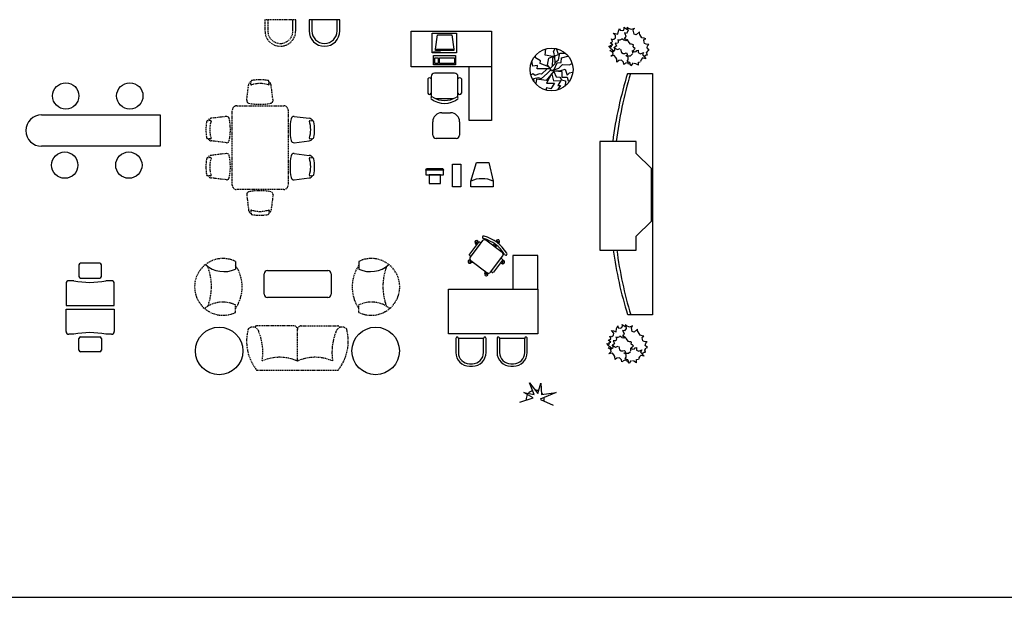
# Model space of a CAD drawing. Header units: inches. Extents: x 100794 to 106273, y 288 to 2276.
# Tile 50 of 149: x 102129 to 102544, y 1282 to 1525. Entities that reach past the tile are written whole.
import ezdxf

# ---------------------------------------------------------------- set-up
doc = ezdxf.new("R2010")
doc.units = ezdxf.units.IN
doc.header["$MEASUREMENT"] = 0
doc.linetypes.add('DASHED', pattern=[0.75, 0.5, -0.25])
doc.layers.get('0').update_dxf_attribs({"linetype": 'CONTINUOUS'})
doc.layers.add('1', color=7, linetype='CONTINUOUS')
doc.layers.add('4', color=5, linetype='DASHED')
doc.styles.get("Standard").update_dxf_attribs({"font": 'ISOCP'})

msp = doc.modelspace()

# ---------------------------------------------------------------- linework, layer by layer
at = {"color": 4}
for p, q in [((102303.03577, 1510.75557), (102303.03577, 1519.02634)), ((102303.03577, 1519.02634), (102313.2526, 1519.02634)), ((102313.2526, 1519.02634), (102313.2526, 1510.75557)), ((102313.2526, 1510.75557), (102303.03577, 1510.75557)), ((102303.62871, 1509.70652), (102312.87251, 1509.70652)), ((102303.62871, 1505.8144), (102303.62871, 1509.70652)), ((102312.87251, 1509.70652), (102312.87251, 1505.8144)), ((102312.87251, 1505.8144), (102303.62871, 1505.8144)), ((102304.11523, 1508.73349), (102305.57478, 1508.73349)), ((102304.11523, 1506.30091), (102304.11523, 1508.73349)), ((102305.57478, 1506.30091), (102304.11523, 1506.30091)), ((102305.57478, 1508.73349), (102305.57478, 1506.30091)), ((102306.06129, 1508.73349), (102312.386, 1508.73349)), ((102306.06129, 1506.30091), (102306.06129, 1508.73349)), ((102312.386, 1506.30091), (102306.06129, 1506.30091)), ((102312.386, 1508.73349), (102312.386, 1506.30091))]:
    msp.add_line(p, q, dxfattribs=at)
msp.add_line((101017.46248, 1281.62044), (106272.66502, 1281.62044))
at = {"layer": '1', "color": 4}
for p, q in [((102244.38731, 1520.04283), (102244.38731, 1524.74725)), ((102245.56378, 1520.04283), (102245.56378, 1524.74725)), ((102264.15202, 1524.74725), (102251.21084, 1524.74725)), ((102251.21084, 1524.74725), (102251.21084, 1520.04283)), ((102252.38731, 1524.74725), (102252.38731, 1520.04283)), ((102262.97554, 1520.04283), (102262.97554, 1524.74725)), ((102264.15202, 1520.04283), (102264.15202, 1524.74725)), ((102383.90696, 1521.03382), (102383.83257, 1521.64064)), ((102383.83257, 1521.64064), (102384.17586, 1521.35162)), ((102294.13297, 1504.87322), (102294.13297, 1519.93204)), ((102294.13297, 1519.93204), (102328.01532, 1519.93204)), ((102304.37948, 1512.40263), (102305.28315, 1518.39372)), ((102305.28315, 1518.39372), (102311.26661, 1518.39372)), ((102311.26661, 1518.39372), (102312.14419, 1512.40263)), ((102328.01532, 1519.93204), (102328.01532, 1482.28498)), ((102380.258, 1518.04018), (102379.2626, 1519.07281)), ((102379.2626, 1519.07281), (102380.13365, 1518.90301)), ((102380.13365, 1518.90301), (102381.23114, 1518.59181)), ((102380.18145, 1517.07883), (102380.258, 1518.04018)), ((102381.23114, 1518.59181), (102381.45918, 1519.90736)), ((102381.45918, 1519.90736), (102381.95539, 1521.09318)), ((102381.95539, 1521.09318), (102382.18037, 1520.27992)), ((102382.18037, 1520.27992), (102383.10976, 1520.14835)), ((102383.10976, 1520.14835), (102383.69641, 1520.30547)), ((102383.69641, 1520.30547), (102383.90696, 1521.03382)), ((102384.82692, 1518.91296), (102383.9711, 1519.17398)), ((102383.9711, 1519.17398), (102384.13339, 1518.89103)), ((102384.13339, 1518.89103), (102384.60034, 1517.87303)), ((102384.17586, 1521.35162), (102385.01265, 1520.79217)), ((102384.60034, 1517.87303), (102384.47797, 1517.40264)), ((102385.44018, 1519.89503), (102384.82692, 1518.91296)), ((102385.01265, 1520.79217), (102385.24728, 1520.72031)), ((102385.64502, 1521.04033), (102385.01401, 1521.52417)), ((102385.01401, 1521.52417), (102385.15725, 1521.34492)), ((102385.15725, 1521.34492), (102385.50047, 1520.12878)), ((102385.50047, 1520.12878), (102385.44018, 1519.89503)), ((102386.96867, 1520.57699), (102385.64502, 1521.04033)), ((102388.17079, 1521.00774), (102386.96867, 1520.57699)), ((102387.72161, 1520.28841), (102387.96726, 1520.95323)), ((102388.08614, 1518.69776), (102387.72161, 1520.28841)), ((102387.96726, 1520.95323), (102388.17079, 1521.00774)), ((102388.94107, 1518.43531), (102388.08614, 1518.69776)), ((102390.2678, 1519.60845), (102388.94107, 1518.43531)), ((102390.32767, 1519.02426), (102390.2678, 1519.60845)), ((102390.53166, 1518.53367), (102390.32767, 1519.02426)), ((102391.38484, 1517.1827), (102390.53166, 1518.53367)), ((102378.22383, 1512.67131), (102377.42988, 1513.69055)), ((102377.42988, 1513.69055), (102378.48677, 1513.3132)), ((102379.11574, 1514.14242), (102377.92599, 1514.99644)), ((102378.05854, 1514.96432), (102378.53618, 1515.11485)), ((102378.23149, 1513.97251), (102379.11574, 1514.14242)), ((102378.48677, 1513.3132), (102378.23149, 1513.97251)), ((102378.53618, 1515.11485), (102378.98919, 1515.61713)), ((102378.98919, 1515.61713), (102378.55566, 1516.71077)), ((102378.55566, 1516.71077), (102378.96567, 1516.417)), ((102378.96567, 1516.417), (102379.53573, 1516.54755)), ((102379.53573, 1516.54755), (102380.18145, 1517.07883)), ((102380.54356, 1513.55527), (102379.78885, 1513.02674)), ((102381.12386, 1514.77696), (102380.08957, 1514.81183)), ((102380.08957, 1514.81183), (102380.59501, 1513.66304)), ((102381.3354, 1515.09036), (102381.17222, 1514.82905)), ((102381.66353, 1516.15868), (102381.21477, 1516.2573)), ((102381.21477, 1516.2573), (102381.37752, 1515.70066)), ((102381.37752, 1515.70066), (102381.3354, 1515.09036)), ((102382.05154, 1516.09998), (102381.66353, 1516.15868)), ((102382.68342, 1516.43182), (102382.05154, 1516.09998)), ((102382.88784, 1516.75917), (102382.68342, 1516.43182)), ((102383.70153, 1516.15926), (102382.88784, 1516.75917)), ((102383.82348, 1516.08311), (102383.70153, 1516.15926)), ((102384.55602, 1515.89908), (102383.82348, 1516.08311)), ((102384.31479, 1517.14133), (102383.90639, 1517.03315)), ((102383.90639, 1517.03315), (102384.57908, 1516.61308)), ((102384.47797, 1517.40264), (102384.31479, 1517.14133)), ((102384.96443, 1516.00725), (102384.55602, 1515.89908)), ((102384.57908, 1516.61308), (102384.63939, 1516.57543)), ((102384.63939, 1516.57543), (102384.94403, 1516.11179)), ((102385.27039, 1516.363), (102384.96443, 1516.00725)), ((102385.49344, 1515.76871), (102385.27039, 1516.363)), ((102386.48985, 1514.5099), (102385.49344, 1515.76871)), ((102386.9386, 1514.41127), (102386.48985, 1514.5099)), ((102387.44766, 1514.27499), (102386.9386, 1514.41127)), ((102387.79443, 1514.15025), (102387.44766, 1514.27499)), ((102387.67073, 1513.40929), (102387.79443, 1514.15025)), ((102388.13855, 1512.93555), (102387.67073, 1513.40929)), ((102392.24067, 1516.92168), (102391.38484, 1517.1827)), ((102391.38484, 1517.1827), (102391.38484, 1517.1827)), ((102392.1786, 1516.14222), (102392.48367, 1516.49653)), ((102392.33913, 1515.31357), (102392.1786, 1516.14222)), ((102392.97366, 1516.73537), (102392.24067, 1516.92168)), ((102392.50188, 1514.75694), (102392.33913, 1515.31357)), ((102392.48367, 1516.49653), (102392.97366, 1516.73537)), ((102393.09253, 1514.4799), (102392.50188, 1514.75694)), ((102394.29378, 1514.36639), (102393.09253, 1514.4799)), ((102393.51781, 1512.84932), (102393.72176, 1513.72178)), ((102393.72176, 1513.72178), (102394.25254, 1514.30034)), ((102394.25254, 1514.30034), (102394.29378, 1514.36639)), ((102303.52229, 1511.24209), (102306.44138, 1511.24209)), ((102303.52229, 1510.75557), (102303.52229, 1511.24209)), ((102304.37948, 1512.40263), (102312.14419, 1512.40263)), ((102304.37948, 1511.71471), (102304.37948, 1512.40263)), ((102312.14419, 1511.71471), (102304.37948, 1511.71471)), ((102306.44138, 1511.24209), (102306.44138, 1510.75557)), ((102312.14419, 1512.40263), (102312.14419, 1511.71471)), ((102346.56541, 1508.6345), (102346.56541, 1509.54999)), ((102350.57603, 1509.76126), (102350.92783, 1512.50774)), ((102353.81266, 1509.2683), (102350.57603, 1509.76126)), ((102352.19434, 1508.49365), (102353.81266, 1509.2683)), ((102353.88303, 1508.35281), (102354.51628, 1509.97253)), ((102354.16447, 1511.31056), (102354.86809, 1512.64859)), ((102354.51628, 1509.97253), (102354.16447, 1511.31056)), ((102354.72737, 1509.54999), (102356.27532, 1510.11337)), ((102354.86809, 1506.31055), (102354.72737, 1509.54999)), ((102356.27532, 1510.11337), (102355.36062, 1512.57816)), ((102356.20496, 1507.85985), (102356.83822, 1510.67675)), ((102356.83822, 1510.67675), (102358.8787, 1510.67675)), ((102357.47147, 1508.70492), (102360.21558, 1509.40915)), ((102377.89277, 1511.75611), (102379.19512, 1511.39587)), ((102378.56413, 1511.33688), (102377.89277, 1511.75611)), ((102378.21836, 1509.34909), (102379.25501, 1510.26885)), ((102379.70199, 1509.62453), (102378.21836, 1509.34909)), ((102378.22383, 1512.67131), (102379.52915, 1511.63222)), ((102379.0723, 1510.92775), (102378.56413, 1511.33688)), ((102379.25501, 1510.26885), (102379.0723, 1510.92775)), ((102379.19512, 1511.39587), (102380.01237, 1511.88735)), ((102379.99285, 1512.53615), (102379.60661, 1513.14054)), ((102379.60661, 1513.14054), (102380.19638, 1512.59066)), ((102380.37491, 1508.87952), (102379.70199, 1509.62453)), ((102380.01237, 1511.88735), (102379.99285, 1512.53615)), ((102380.19638, 1512.59066), (102381.03002, 1512.15989)), ((102381.03002, 1512.15989), (102382.1315, 1512.56368)), ((102382.37539, 1512.41139), (102382.71996, 1510.923)), ((102382.71996, 1510.923), (102383.39132, 1510.50377)), ((102383.39132, 1510.50377), (102384.14515, 1510.48805)), ((102384.14515, 1510.48805), (102384.73668, 1510.75528)), ((102385.50873, 1508.99996), (102384.57308, 1509.67602)), ((102384.57308, 1509.67602), (102385.71403, 1509.60016)), ((102384.73668, 1510.75528), (102384.98057, 1510.60298)), ((102384.98057, 1510.60298), (102385.20362, 1510.00869)), ((102385.20362, 1510.00869), (102385.34686, 1509.82944)), ((102385.71403, 1509.60016), (102386.52727, 1509.54535)), ((102386.52727, 1509.54535), (102387.35269, 1510.33623)), ((102387.46223, 1510.60047), (102387.44371, 1511.82283)), ((102387.44371, 1511.82283), (102387.44371, 1511.82283)), ((102387.44371, 1511.82283), (102388.09512, 1511.23445)), ((102387.78958, 1511.69665), (102388.07559, 1512.15466)), ((102388.07559, 1512.15466), (102388.52478, 1512.60257)), ((102388.09512, 1511.23445), (102388.97089, 1511.41399)), ((102388.52478, 1512.60257), (102388.13855, 1512.93555)), ((102388.97089, 1511.41399), (102389.27819, 1511.7689)), ((102389.27819, 1511.7689), (102389.78679, 1511.90631)), ((102389.78679, 1511.90631), (102389.82583, 1510.88012)), ((102389.82583, 1510.88012), (102390.824, 1510.43842)), ((102389.82583, 1510.88012), (102389.82583, 1510.88012)), ((102390.824, 1510.43842), (102392.06737, 1510.93521)), ((102390.824, 1510.43842), (102390.824, 1510.43842)), ((102392.06737, 1510.93521), (102391.5969, 1510.04758)), ((102391.5969, 1510.04758), (102391.88248, 1509.68764)), ((102391.88248, 1509.68764), (102392.43101, 1509.07171)), ((102392.24831, 1509.4592), (102393.1059, 1510.01529)), ((102393.1059, 1510.01529), (102393.65531, 1509.94362)), ((102393.33026, 1510.78321), (102393.78034, 1511.50397)), ((102393.65531, 1509.94362), (102393.33026, 1510.78321)), ((102394.45346, 1511.90185), (102393.51781, 1512.84932)), ((102393.78034, 1511.50397), (102393.98475, 1511.83132)), ((102393.98475, 1511.83132), (102394.45346, 1511.90185)), ((102345.43962, 1505.25421), (102345.01745, 1507.43731)), ((102347.40975, 1505.46548), (102345.43962, 1505.25421)), ((102348.6059, 1507.36689), (102346.56541, 1508.6345)), ((102347.19867, 1504.12745), (102347.40975, 1505.46548)), ((102348.53554, 1506.31055), (102348.6059, 1507.36689)), ((102352.12398, 1504.97252), (102348.53554, 1506.31055)), ((102351.56109, 1505.74717), (102352.19434, 1508.49365)), ((102353.24977, 1503.3528), (102351.56109, 1505.74717)), ((102352.68688, 1504.19787), (102354.86809, 1506.31055)), ((102353.7423, 1505.11337), (102353.88303, 1508.35281)), ((102354.37556, 1503.84576), (102355.64207, 1506.59224)), ((102354.86809, 1506.73309), (102356.20496, 1507.85985)), ((102355.64207, 1506.59224), (102357.33075, 1506.73309)), ((102356.34568, 1504.40914), (102357.89364, 1505.88802)), ((102357.33075, 1506.73309), (102357.47147, 1508.70492)), ((102357.89364, 1505.88802), (102360.84883, 1505.81759)), ((102360.84883, 1505.81759), (102361.90426, 1506.31055)), ((102380.75662, 1508.20261), (102380.37491, 1508.87952)), ((102380.82099, 1506.93048), (102380.75662, 1508.20261)), ((102381.6255, 1507.51538), (102380.82099, 1506.93048)), ((102382.71558, 1507.65289), (102381.6255, 1507.51538)), ((102383.59414, 1506.83272), (102382.71558, 1507.65289)), ((102383.73443, 1505.88631), (102383.59414, 1506.83272)), ((102384.60771, 1506.47135), (102383.73443, 1505.88631)), ((102385.44313, 1506.58628), (102384.60771, 1506.47135)), ((102384.915, 1507.09767), (102384.915, 1507.09767)), ((102385.10097, 1507.22568), (102385.56772, 1507.8715)), ((102385.36242, 1506.99989), (102385.10097, 1507.22568)), ((102386.27287, 1506.7416), (102385.36242, 1506.99989)), ((102385.80954, 1506.08844), (102385.44313, 1506.58628)), ((102385.56772, 1507.8715), (102385.50873, 1508.99996)), ((102385.56772, 1507.8715), (102385.56772, 1507.8715)), ((102386.44098, 1506.33075), (102385.84944, 1506.06352)), ((102386.64278, 1505.29092), (102386.27287, 1506.7416)), ((102387.64926, 1506.5474), (102386.70759, 1505.30589)), ((102388.75649, 1506.18864), (102388.11214, 1506.37444)), ((102389.8589, 1505.55568), (102388.75649, 1506.18864)), ((102389.8589, 1505.55568), (102389.88297, 1506.92666)), ((102389.88297, 1506.92666), (102390.64246, 1507.05564)), ((102390.90075, 1507.57264), (102390.77704, 1507.10309)), ((102391.12646, 1508.06831), (102390.90075, 1507.57264)), ((102391.65634, 1508.64544), (102391.12646, 1508.06831)), ((102393.06247, 1508.31419), (102391.65634, 1508.64544)), ((102392.43101, 1509.07171), (102393.06247, 1508.31419)), ((102328.01532, 1504.87322), (102294.13297, 1504.87322)), ((102312.48591, 1502.22673), (102304.01532, 1502.22673)), ((102318.60355, 1482.28498), (102318.60355, 1504.87322)), ((102345.43962, 1502.01477), (102344.59528, 1501.52181)), ((102346.42469, 1501.31055), (102345.43962, 1502.01477)), ((102348.04301, 1501.94435), (102346.42469, 1501.31055)), ((102352.54615, 1504.12745), (102347.19867, 1504.12745)), ((102349.09843, 1501.87393), (102348.04301, 1501.94435)), ((102351.56109, 1502.22604), (102348.88735, 1499.90209)), ((102351.42037, 1504.12745), (102349.09843, 1501.87393)), ((102354.44592, 1503.21196), (102350.9982, 1499.19787)), ((102353.32013, 1501.94435), (102351.20928, 1498.00068)), ((102352.96832, 1503.70492), (102351.56109, 1502.22604)), ((102353.24977, 1503.42322), (102356.34568, 1504.40914)), ((102353.24977, 1503.3528), (102357.61219, 1503.00069)), ((102353.46086, 1501.87393), (102354.09411, 1498.9866)), ((102354.3052, 1503.00069), (102355.2199, 1500.67674)), ((102355.00881, 1503.21196), (102357.19002, 1503.42322)), ((102357.19002, 1503.42322), (102359.08979, 1503.91618)), ((102357.61219, 1503.00069), (102357.61219, 1500.60632)), ((102359.08979, 1503.91618), (102359.86377, 1501.45139)), ((102359.86377, 1501.45139), (102360.91919, 1502.36689)), ((102360.91919, 1502.36689), (102362.1857, 1502.719)), ((102301.19179, 1499.81496), (102301.19179, 1493.81496)), ((102302.60355, 1500.81496), (102302.60355, 1492.81496)), ((102313.89767, 1492.81496), (102313.89767, 1500.81496)), ((102315.30944, 1499.81496), (102315.30944, 1493.81496)), ((102347.83192, 1500.25421), (102345.65071, 1499.83167)), ((102345.65071, 1499.83167), (102345.79143, 1498.70491)), ((102346.98758, 1499.69083), (102346.63577, 1497.93026)), ((102350.9982, 1499.19787), (102346.98758, 1499.69083)), ((102348.88735, 1499.90209), (102347.83192, 1500.25421)), ((102351.20928, 1498.00068), (102354.58664, 1498.00068)), ((102354.58664, 1498.00068), (102352.96832, 1495.67674)), ((102354.09411, 1498.9866), (102357.19002, 1499.12745)), ((102355.2199, 1500.67674), (102356.83822, 1500.60632)), ((102357.0493, 1497.01477), (102355.78279, 1495.18378)), ((102357.19002, 1499.12745), (102355.99388, 1497.08519)), ((102355.99388, 1497.08519), (102357.0493, 1497.01477)), ((102356.83822, 1500.60632), (102357.47147, 1499.40914)), ((102357.47147, 1499.40914), (102359.16015, 1498.9866)), ((102357.61219, 1500.60632), (102359.86377, 1500.60632)), ((102359.16015, 1498.9866), (102359.08979, 1496.8035)), ((102359.86377, 1500.60632), (102360.28594, 1499.05702)), ((102360.28594, 1499.05702), (102361.13028, 1499.19787)), ((102351.13892, 1496.02885), (102350.85747, 1495.11336)), ((102352.96832, 1495.67674), (102351.13892, 1496.02885)), ((102311.75184, 1491.4032), (102304.74938, 1491.4032)), ((102138.56317, 1484.6475), (102188.55028, 1484.6475)), ((102188.55028, 1484.6475), (102188.55028, 1471.47103)), ((102307.03406, 1485.5791), (102310.79876, 1485.5791)), ((102244.86496, 1484.00513), (102251.27205, 1483.2529)), ((102251.58389, 1482.30547), (102252.81151, 1482.20352)), ((102303.26935, 1476.16734), (102303.26935, 1481.8144)), ((102314.56347, 1481.8144), (102314.56347, 1476.16734)), ((102328.01532, 1482.28498), (102318.60355, 1482.28498)), ((102131.97493, 1478.05926), (102131.97493, 1478.05926)), ((102244.86127, 1472.94949), (102251.24699, 1473.74441)), ((102251.58389, 1474.60519), (102252.81151, 1474.70715)), ((102313.1517, 1474.75557), (102304.68111, 1474.75557)), ((102373.59328, 1473.51501), (102373.59328, 1427.7885)), ((102388.88938, 1473.51501), (102373.59328, 1473.51501)), ((102388.88938, 1468.38336), (102388.88938, 1473.51501)), ((102188.55028, 1471.47103), (102138.56317, 1471.47103)), ((102244.86496, 1468.40787), (102251.27205, 1467.65564)), ((102395.35735, 1462.07545), (102388.88938, 1468.38336)), ((102251.58389, 1466.70821), (102252.81151, 1466.60625)), ((102311.55908, 1454.46516), (102311.55908, 1463.87692)), ((102311.55908, 1463.87692), (102315.08849, 1463.87692)), ((102315.08849, 1463.87692), (102315.08849, 1454.46516)), ((102319.29847, 1456.80399), (102321.6471, 1464.63472)), ((102321.6471, 1464.63472), (102326.94445, 1464.63472)), ((102326.94445, 1464.63472), (102328.71023, 1456.80399)), ((102300.32834, 1461.39741), (102300.70318, 1462.14612)), ((102307.86748, 1461.39741), (102300.32834, 1461.39741)), ((102300.32834, 1461.39741), (102300.32834, 1459.40083)), ((102300.70318, 1462.14612), (102307.20104, 1462.14612)), ((102307.20104, 1462.14612), (102307.37735, 1462.14612)), ((102307.37735, 1462.14612), (102307.45165, 1462.14612)), ((102307.45165, 1462.14612), (102307.86748, 1461.39741)), ((102307.86748, 1459.40083), (102307.86748, 1461.39741)), ((102395.35735, 1439.93101), (102395.35735, 1462.07545)), ((102244.86127, 1457.35222), (102251.24699, 1458.14714)), ((102251.58389, 1459.00793), (102252.81151, 1459.10988)), ((102300.32834, 1459.40083), (102307.86748, 1459.40083)), ((102301.82449, 1459.39398), (102301.82449, 1455.86457)), ((102306.53037, 1459.39398), (102301.82449, 1459.39398)), ((102301.82449, 1455.86457), (102306.53037, 1455.86457)), ((102306.53037, 1455.86457), (102306.53037, 1459.39398)), ((102319.29847, 1454.45105), (102319.29847, 1456.80399)), ((102328.71023, 1456.80399), (102328.71023, 1454.45105)), ((102315.08849, 1454.46516), (102311.55908, 1454.46516)), ((102328.71023, 1454.45105), (102319.29847, 1454.45105)), ((102388.88938, 1433.62309), (102395.35735, 1439.93101)), ((102322.52163, 1431.07997), (102318.72188, 1426.0105)), ((102324.28799, 1431.73738), (102319.06653, 1424.77112)), ((102319.53735, 1425.39927), (102323.3371, 1430.46874)), ((102321.72652, 1430.01917), (102321.44737, 1430.4168)), ((102322.09764, 1430.5143), (102321.69185, 1431.09231)), ((102322.46876, 1431.00943), (102322.41024, 1431.09279)), ((102323.26637, 1430.96284), (102323.01572, 1431.15071)), ((102332.57184, 1426.70455), (102325.60558, 1431.92601)), ((102329.22386, 1430.46243), (102328.62365, 1429.66386)), ((102329.97746, 1431.46508), (102329.86049, 1431.30945)), ((102330.69546, 1431.44131), (102330.3375, 1430.96505)), ((102330.91791, 1430.75823), (102330.80187, 1430.60384)), ((102388.88938, 1427.7885), (102388.88938, 1433.62309)), ((102329.70133, 1430.11865), (102329.09434, 1429.31106)), ((102330.1653, 1429.7569), (102329.56503, 1428.95826)), ((102373.59328, 1427.7885), (102388.88938, 1427.7885)), ((102163.03865, 1422.22879), (102154.96299, 1422.22879)), ((102220.16855, 1423.02438), (102220.16855, 1419.77145)), ((102272.18724, 1423.02438), (102272.18724, 1419.77145)), ((102318.79261, 1425.5164), (102319.04326, 1425.32853)), ((102318.88999, 1422.92221), (102319.65188, 1423.15618)), ((102319.11152, 1423.60559), (102319.09868, 1423.60164)), ((102319.25516, 1423.45353), (102326.22142, 1418.23207)), ((102319.45688, 1422.48095), (102320.23425, 1422.71967)), ((102327.53901, 1418.4207), (102332.76047, 1425.38696)), ((102328.00983, 1419.04885), (102331.80958, 1424.11832)), ((102332.62506, 1423.5071), (102328.82531, 1418.43762)), ((102331.81915, 1422.43189), (102332.26024, 1422.28062)), ((102332.18995, 1422.92659), (102332.84114, 1422.70327)), ((102332.30368, 1424.18906), (102332.55432, 1424.00119)), ((102332.56074, 1423.42129), (102332.64188, 1423.39347)), ((102336.94223, 1425.48065), (102336.94223, 1411.36301)), ((102347.53046, 1425.48065), (102336.94223, 1425.48065)), ((102347.53046, 1411.36301), (102347.53046, 1425.48065)), ((102154.25711, 1421.52291), (102154.25711, 1416.7036)), ((102163.74453, 1416.7036), (102163.74453, 1421.52291)), ((102325.22626, 1418.97798), (102325.19765, 1418.08419)), ((102325.80751, 1418.54232), (102325.77912, 1417.66232)), ((102328.33121, 1418.36689), (102328.08057, 1418.55475)), ((102152.1971, 1414.89303), (102150.03182, 1414.89303)), ((102154.96299, 1415.99772), (102163.03865, 1415.99772)), ((102168.01391, 1414.89303), (102165.59719, 1414.89303)), ((102148.85535, 1413.71656), (102148.85535, 1404.38339)), ((102169.19038, 1404.38339), (102169.19038, 1413.71656)), ((102309.8834, 1411.36301), (102347.53046, 1411.36301)), ((102309.8834, 1392.53948), (102309.8834, 1411.36301)), ((102336.94223, 1411.36301), (102347.53046, 1411.36301)), ((102347.53046, 1411.36301), (102347.53046, 1392.53948)), ((102148.85535, 1404.38339), (102169.19038, 1404.38339)), ((102148.85535, 1402.84832), (102169.19038, 1402.84832)), ((102148.85535, 1393.51515), (102148.85535, 1402.84832)), ((102169.19038, 1402.84832), (102169.19038, 1393.51515)), ((102379.47367, 1392.85115), (102378.47827, 1393.88377)), ((102378.47827, 1393.88377), (102379.34933, 1393.71397)), ((102379.34933, 1393.71397), (102380.44681, 1393.40277)), ((102380.44681, 1393.40277), (102380.67485, 1394.71832)), ((102380.67485, 1394.71832), (102381.17107, 1395.90414)), ((102381.17107, 1395.90414), (102381.39605, 1395.09088)), ((102381.39605, 1395.09088), (102382.32543, 1394.95931)), ((102382.32543, 1394.95931), (102382.91209, 1395.11643)), ((102382.91209, 1395.11643), (102383.12264, 1395.84478)), ((102383.12264, 1395.84478), (102383.04825, 1396.45161)), ((102383.04825, 1396.45161), (102383.39154, 1396.16258)), ((102384.0426, 1393.72392), (102383.18677, 1393.98494)), ((102383.18677, 1393.98494), (102383.34907, 1393.70199)), ((102383.34907, 1393.70199), (102383.81602, 1392.68399)), ((102383.39154, 1396.16258), (102384.22832, 1395.60313)), ((102384.65585, 1394.70599), (102384.0426, 1393.72392)), ((102384.22832, 1395.60313), (102384.46295, 1395.53128)), ((102384.8607, 1395.85129), (102384.22968, 1396.33513)), ((102384.22968, 1396.33513), (102384.37292, 1396.15588)), ((102384.37292, 1396.15588), (102384.71615, 1394.93975)), ((102384.71615, 1394.93975), (102384.65585, 1394.70599)), ((102386.18434, 1395.38795), (102384.8607, 1395.85129)), ((102387.38647, 1395.8187), (102386.18434, 1395.38795)), ((102386.93729, 1395.09937), (102387.18294, 1395.76419)), ((102387.30181, 1393.50872), (102386.93729, 1395.09937)), ((102387.18294, 1395.76419), (102387.38647, 1395.8187)), ((102388.15675, 1393.24627), (102387.30181, 1393.50872)), ((102389.48348, 1394.41942), (102388.15675, 1393.24627)), ((102389.54334, 1393.83523), (102389.48348, 1394.41942)), ((102389.74734, 1393.34464), (102389.54334, 1393.83523)), ((102390.60051, 1391.99366), (102389.74734, 1393.34464)), ((102152.1971, 1392.33868), (102150.03182, 1392.33868)), ((102154.25711, 1385.7088), (102154.25711, 1390.5281)), ((102154.96299, 1391.23399), (102163.03865, 1391.23399)), ((102163.74453, 1390.5281), (102163.74453, 1385.7088)), ((102168.01391, 1392.33868), (102165.59719, 1392.33868)), ((102347.53046, 1392.53948), (102309.8834, 1392.53948)), ((102313.01829, 1390.55058), (102313.01829, 1384.66823)), ((102314.07712, 1390.55058), (102314.07712, 1384.66823)), ((102324.66535, 1390.55058), (102314.07712, 1390.55058)), ((102324.66535, 1384.66823), (102324.66535, 1390.55058)), ((102325.72418, 1384.66823), (102325.72418, 1390.55058)), ((102330.33594, 1390.55058), (102330.33594, 1384.66823)), ((102331.39476, 1390.55058), (102331.39476, 1384.66823)), ((102341.983, 1390.55058), (102331.39476, 1390.55058)), ((102341.983, 1384.66823), (102341.983, 1390.55058)), ((102343.04182, 1384.66823), (102343.04182, 1390.55058)), ((102378.33141, 1388.95338), (102377.14166, 1389.8074)), ((102377.27422, 1389.77528), (102377.75185, 1389.92581)), ((102377.44716, 1388.78347), (102378.33141, 1388.95338)), ((102377.75185, 1389.92581), (102378.20487, 1390.42809)), ((102377.77134, 1391.52173), (102378.18134, 1391.22796)), ((102378.20487, 1390.42809), (102377.77134, 1391.52173)), ((102378.18134, 1391.22796), (102378.75141, 1391.35851)), ((102378.75141, 1391.35851), (102379.39712, 1391.88979)), ((102380.33953, 1389.58792), (102379.30525, 1389.62279)), ((102379.30525, 1389.62279), (102379.81069, 1388.474)), ((102379.39712, 1391.88979), (102379.47367, 1392.85115)), ((102380.55107, 1389.90132), (102380.3879, 1389.64001)), ((102380.8792, 1390.96964), (102380.43044, 1391.06826)), ((102380.43044, 1391.06826), (102380.59319, 1390.51163)), ((102380.59319, 1390.51163), (102380.55107, 1389.90132)), ((102381.26721, 1390.91094), (102380.8792, 1390.96964)), ((102381.89909, 1391.24278), (102381.26721, 1390.91094)), ((102382.10351, 1391.57014), (102381.89909, 1391.24278)), ((102382.91721, 1390.97022), (102382.10351, 1391.57014)), ((102383.03915, 1390.89407), (102382.91721, 1390.97022)), ((102383.7717, 1390.71004), (102383.03915, 1390.89407)), ((102383.53046, 1391.95229), (102383.12206, 1391.84411)), ((102383.12206, 1391.84411), (102383.79476, 1391.42405)), ((102383.69364, 1392.2136), (102383.53046, 1391.95229)), ((102383.81602, 1392.68399), (102383.69364, 1392.2136)), ((102384.1801, 1390.81822), (102383.7717, 1390.71004)), ((102383.79476, 1391.42405), (102383.85506, 1391.38639)), ((102383.85506, 1391.38639), (102384.1597, 1390.92275)), ((102384.48606, 1391.17396), (102384.1801, 1390.81822)), ((102384.70912, 1390.57967), (102384.48606, 1391.17396)), ((102385.70552, 1389.32086), (102384.70912, 1390.57967)), ((102386.15428, 1389.22223), (102385.70552, 1389.32086)), ((102386.66334, 1389.08596), (102386.15428, 1389.22223)), ((102387.01011, 1388.96121), (102386.66334, 1389.08596)), ((102386.8864, 1388.22025), (102387.01011, 1388.96121)), ((102391.45634, 1391.73264), (102390.60051, 1391.99366)), ((102390.60051, 1391.99366), (102390.60051, 1391.99366)), ((102391.39428, 1390.95318), (102391.69934, 1391.30749)), ((102391.5548, 1390.12454), (102391.39428, 1390.95318)), ((102392.18933, 1391.54633), (102391.45634, 1391.73264)), ((102391.71755, 1389.5679), (102391.5548, 1390.12454)), ((102391.69934, 1391.30749), (102392.18933, 1391.54633)), ((102392.30821, 1389.29086), (102391.71755, 1389.5679)), ((102393.50946, 1389.17735), (102392.30821, 1389.29086)), ((102392.93744, 1388.53274), (102393.46822, 1389.11131)), ((102393.46822, 1389.11131), (102393.50946, 1389.17735)), ((102163.03865, 1385.00292), (102154.96299, 1385.00292)), ((102377.4395, 1387.48228), (102376.64555, 1388.50151)), ((102376.64555, 1388.50151), (102377.70244, 1388.12416)), ((102377.7798, 1386.14784), (102377.10845, 1386.56707)), ((102377.10845, 1386.56707), (102378.4108, 1386.20683)), ((102377.43404, 1384.16005), (102378.47068, 1385.07982)), ((102377.4395, 1387.48228), (102378.74482, 1386.44319)), ((102377.70244, 1388.12416), (102377.44716, 1388.78347)), ((102378.28798, 1385.73872), (102377.7798, 1386.14784)), ((102378.47068, 1385.07982), (102378.28798, 1385.73872)), ((102378.4108, 1386.20683), (102379.22804, 1386.69831)), ((102379.20852, 1387.34711), (102378.82228, 1387.9515)), ((102378.82228, 1387.9515), (102379.41205, 1387.40162)), ((102379.75924, 1388.36624), (102379.00453, 1387.8377)), ((102379.22804, 1386.69831), (102379.20852, 1387.34711)), ((102379.41205, 1387.40162), (102380.2457, 1386.97085)), ((102380.2457, 1386.97085), (102381.34718, 1387.37465)), ((102381.59106, 1387.22235), (102381.93564, 1385.73397)), ((102381.93564, 1385.73397), (102382.60699, 1385.31474)), ((102382.60699, 1385.31474), (102383.36083, 1385.29901)), ((102383.36083, 1385.29901), (102383.95236, 1385.56624)), ((102383.95236, 1385.56624), (102384.19625, 1385.41394)), ((102384.19625, 1385.41394), (102384.4193, 1384.81965)), ((102384.4193, 1384.81965), (102384.56254, 1384.6404)), ((102385.74294, 1384.35631), (102386.56837, 1385.14719)), ((102386.67791, 1385.41144), (102386.65938, 1386.63379)), ((102386.65938, 1386.63379), (102386.65938, 1386.63379)), ((102386.65938, 1386.63379), (102387.31079, 1386.04541)), ((102387.35423, 1387.74651), (102386.8864, 1388.22025)), ((102387.00526, 1386.50761), (102387.29126, 1386.96562)), ((102387.29126, 1386.96562), (102387.74045, 1387.41353)), ((102387.31079, 1386.04541), (102388.18656, 1386.22495)), ((102387.74045, 1387.41353), (102387.35423, 1387.74651)), ((102388.18656, 1386.22495), (102388.49386, 1386.57986)), ((102388.49386, 1386.57986), (102389.00247, 1386.71727)), ((102389.00247, 1386.71727), (102389.0415, 1385.69108)), ((102389.0415, 1385.69108), (102389.0415, 1385.69108)), ((102389.0415, 1385.69108), (102390.03967, 1385.24938)), ((102390.03967, 1385.24938), (102391.28304, 1385.74617)), ((102390.03967, 1385.24938), (102390.03967, 1385.24938)), ((102391.28304, 1385.74617), (102390.81257, 1384.85854)), ((102390.81257, 1384.85854), (102391.09816, 1384.4986)), ((102391.46398, 1384.27016), (102392.32158, 1384.82625)), ((102392.32158, 1384.82625), (102392.87098, 1384.75458)), ((102392.54593, 1385.59417), (102392.99601, 1386.31493)), ((102392.87098, 1384.75458), (102392.54593, 1385.59417)), ((102392.73348, 1387.66028), (102392.93744, 1388.53274)), ((102393.66913, 1386.71281), (102392.73348, 1387.66028)), ((102392.99601, 1386.31493), (102393.20043, 1386.64229)), ((102393.20043, 1386.64229), (102393.66913, 1386.71281)), ((102378.91767, 1384.43549), (102377.43404, 1384.16005)), ((102379.59059, 1383.69048), (102378.91767, 1384.43549)), ((102379.9723, 1383.01358), (102379.59059, 1383.69048)), ((102380.03666, 1381.74144), (102379.9723, 1383.01358)), ((102380.84117, 1382.32634), (102380.03666, 1381.74144)), ((102381.93126, 1382.46385), (102380.84117, 1382.32634)), ((102382.80981, 1381.64369), (102381.93126, 1382.46385)), ((102382.9501, 1380.69727), (102382.80981, 1381.64369)), ((102383.82339, 1381.28231), (102382.9501, 1380.69727)), ((102384.7244, 1383.81092), (102383.78876, 1384.48698)), ((102383.78876, 1384.48698), (102384.92971, 1384.41112)), ((102384.65881, 1381.39724), (102383.82339, 1381.28231)), ((102384.13068, 1381.90864), (102384.13068, 1381.90864)), ((102384.31664, 1382.03664), (102384.78339, 1382.68247)), ((102384.5781, 1381.81085), (102384.31664, 1382.03664)), ((102385.48855, 1381.55256), (102384.5781, 1381.81085)), ((102385.02521, 1380.8994), (102384.65881, 1381.39724)), ((102384.78339, 1382.68247), (102384.7244, 1383.81092)), ((102384.78339, 1382.68247), (102384.78339, 1382.68247)), ((102384.92971, 1384.41112), (102385.74294, 1384.35631)), ((102385.65665, 1381.14171), (102385.06512, 1380.87448)), ((102385.85845, 1380.10188), (102385.48855, 1381.55256)), ((102386.86494, 1381.35836), (102385.92327, 1380.11685)), ((102387.97216, 1380.9996), (102387.32782, 1381.1854)), ((102389.07457, 1380.36664), (102387.97216, 1380.9996)), ((102389.07457, 1380.36664), (102389.09865, 1381.73762)), ((102389.09865, 1381.73762), (102389.85813, 1381.8666)), ((102390.11643, 1382.3836), (102389.99271, 1381.91405)), ((102390.34213, 1382.87927), (102390.11643, 1382.3836)), ((102390.87202, 1383.4564), (102390.34213, 1382.87927)), ((102392.27815, 1383.12515), (102390.87202, 1383.4564)), ((102391.09816, 1384.4986), (102391.64668, 1383.88267)), ((102391.64668, 1383.88267), (102392.27815, 1383.12515)), ((102318.783, 1379.96235), (102319.95947, 1379.96235)), ((102318.783, 1378.90353), (102319.95947, 1378.90353)), ((102336.10065, 1379.96235), (102337.27712, 1379.96235)), ((102336.10065, 1378.90353), (102337.27712, 1378.90353)), ((102345.94587, 1366.96704), (102344.03625, 1371.91345)), ((102344.03625, 1371.91345), (102347.5185, 1367.41671)), ((102347.5185, 1367.41671), (102348.81706, 1371.72724)), ((102348.81706, 1371.72724), (102349.09113, 1366.96704)), ((102339.88002, 1363.81932), (102345.49655, 1365.61802)), ((102345.49655, 1365.61802), (102341.67731, 1367.86639)), ((102341.67731, 1367.86639), (102345.94587, 1366.96704)), ((102355.20211, 1367.75826), (102348.52948, 1365.05593)), ((102348.65842, 1364.94029), (102354.03368, 1362.4703)), ((102349.09113, 1366.96704), (102355.20211, 1367.75826))]:
    msp.add_line(p, q, dxfattribs=at)
at = {"layer": '1', "color": 4, "linetype": 'Continuous'}
for p, q in [((102385.36659, 1502.04945), (102395.75303, 1502.04945)), ((102395.75303, 1502.04945), (102395.75303, 1400.48894)), ((102233.66209, 1419.13589), (102259.07385, 1419.13589)), ((102395.75303, 1400.48894), (102385.36659, 1400.48894))]:
    msp.add_line(p, q, dxfattribs=at)
at = {"layer": '1', "color": 4}
for centre, radius in [((102353.32013, 1503.77534), 9.01374), ((102148.72594, 1492.65743), 5.54281), ((102175.70933, 1492.65743), 5.54281), ((102148.32058, 1463.5299), 5.54281), ((102175.30396, 1463.5299), 5.54281)]:
    msp.add_circle(centre, radius, dxfattribs=at)
for centre, radius, start, end in [((102257.68143, 1520.04283), 6.47059, 180, 0), ((102257.68143, 1520.04283), 5.29412, 180, 0), ((102304.01532, 1500.81496), 1.41176, 90, 180), ((102312.48591, 1500.81496), 1.41176, 0, 90), ((102301.89767, 1499.60908), 0.73529, 16.2602047, 163.7397953), ((102314.60355, 1499.60908), 0.73529, 16.2602047, 163.7397953), ((102301.89767, 1494.02085), 0.73529, 196.2602047, 343.7397953), ((102304.01532, 1492.81496), 1.41176, 180, 207.5844408), ((102312.48591, 1492.81496), 1.41176, 332.4155592, 0), ((102314.60355, 1494.02085), 0.73529, 196.2602047, 343.7397953), ((102303.01744, 1491.71159), 0.51614, 57.9725875, 216.6900646), ((102308.25061, 1498.93261), 9.41176, 233.1301024, 306.8698976), ((102308.25061, 1500.07751), 9.35172, 237.9725875, 302.0274125), ((102313.48379, 1491.71159), 0.51614, 323.3099354, 122.0274125), ((102138.56317, 1478.05926), 6.58824, 90, 180), ((102138.56317, 1478.05926), 6.58824, 90, 180), ((102307.03406, 1481.8144), 3.76471, 90, 180), ((102310.79876, 1481.8144), 3.76471, 0, 90), ((102266.74881, 1478.47824), 23.57048, 168.7489896, 191.2551857), ((102244.7819, 1482.8316), 1.17647, 85.951385, 167.9588645), ((102251.15576, 1481.60995), 1.64706, 21.2060716, 85.951385), ((102251.55469, 1482.072), 0.23529, 82.8710053, 198.2500413), ((102240.58683, 1478.45533), 11.31348, 341.7499587, 18.2500413), ((102252.75311, 1481.73657), 0.47059, 8.9972398, 82.8710053), ((102232.02974, 1478.45533), 21.45212, 351.0027602, 8.9972398), ((102138.56317, 1478.05926), 6.58824, 180, 270), ((102304.68111, 1476.16734), 1.41176, 180, 270), ((102313.1517, 1476.16734), 1.41176, 270, 0), ((102244.78222, 1474.1233), 1.17647, 192.0456062, 273.8528093), ((102251.13632, 1475.38774), 1.64706, 273.8528093, 335.2232808), ((102251.55469, 1474.83867), 0.23529, 161.7499587, 277.1289947), ((102252.75311, 1475.1741), 0.47059, 277.1289947, 351.0027602), ((102244.7819, 1467.23433), 1.17647, 85.951385, 167.9588645), ((102266.74881, 1462.88098), 23.57048, 168.7489896, 191.2551857), ((102251.15576, 1466.01269), 1.64706, 21.2060716, 85.951385), ((102251.55469, 1466.47473), 0.23529, 82.8710053, 198.2500413), ((102240.58683, 1462.85807), 11.31348, 341.7499587, 18.2500413), ((102252.75311, 1466.1393), 0.47059, 8.9972398, 82.8710053), ((102232.02974, 1462.85807), 21.45212, 351.0027602, 8.9972398), ((102252.75311, 1459.57683), 0.47059, 277.1289947, 351.0027602), ((102244.78222, 1458.52603), 1.17647, 192.0456062, 273.8528093), ((102251.13632, 1459.79048), 1.64706, 273.8528093, 335.2232808), ((102251.55469, 1459.2414), 0.23529, 161.7499587, 277.1289947), ((102324.00435, 1446.35101), 11.46342, 65.7629468, 114.2370532), ((102321.69185, 1431.09231), 0.71839, 0.0385738, 251.6145454), ((102322.05138, 1430.59429), 0.61423, 54.250588, 197.4025312), ((102322.80404, 1430.86829), 0.35294, 53.1471596, 143.1471596), ((102323.05469, 1430.68042), 0.35294, 323.1471596, 53.1471596), ((102324.67835, 1433.15763), 0.54346, 61.1784527, 267.2856588), ((102325.0411, 1431.1729), 0.94118, 53.1471596, 143.1471596), ((102320.46934, 1417.79975), 15.39431, 32.0622634, 74.2320557), ((102320.46934, 1417.79975), 16.45314, 32.0622634, 74.2320557), ((102330.69546, 1431.44131), 0.71839, 288.0385738, 179.6145454), ((102330.33292, 1430.94548), 0.61423, 342.250588, 125.4025312), ((102332.00736, 1425.95144), 0.94118, 323.1471596, 53.1471596), ((102334.0254, 1426.15169), 0.54346, 199.0086604, 45.1158665), ((102154.96299, 1421.52291), 0.70588, 90, 180), ((102163.03865, 1421.52291), 0.70588, 0, 90), ((102318.88999, 1422.92221), 0.71839, 72.0385738, 323.6145454), ((102319.00429, 1425.79882), 0.35294, 143.1471596, 233.1471596), ((102319.47472, 1423.11025), 0.61423, 126.250588, 269.4025312), ((102319.81964, 1424.20664), 0.94118, 143.1471596, 233.1471596), ((102319.25494, 1425.61095), 0.35294, 233.1471596, 323.1471596), ((102332.092, 1423.90664), 0.35294, 53.1471596, 143.1471596), ((102332.84114, 1422.70327), 0.71839, 216.0385738, 107.6145454), ((102332.25755, 1422.89484), 0.61423, 270.250588, 53.4025312), ((102332.34264, 1423.71878), 0.35294, 323.1471596, 53.1471596), ((102215.33042, 1430.16782), 11.467, 227.5965829, 294.9557314), ((102277.02537, 1430.16782), 11.467, 245.0442686, 312.4034171), ((102325.80915, 1417.67797), 0.73413, 146.4040338, 39.0793403), ((102325.78098, 1418.27655), 0.61423, 198.250588, 346.8201806), ((102326.7859, 1418.98518), 0.94118, 233.1471596, 323.1471596), ((102328.29225, 1418.83717), 0.35294, 143.1471596, 233.1471596), ((102328.54289, 1418.6493), 0.35294, 233.1471596, 323.1471596), ((102150.03182, 1413.71656), 1.17647, 90, 180), ((102158.89714, 1446.36877), 32.18094, 257.9831603, 282.02275), ((102154.96299, 1416.7036), 0.70588, 180, 270), ((102163.03865, 1416.7036), 0.70588, 270, 0), ((102168.01391, 1413.71656), 1.17647, 0, 90), ((102150.03182, 1393.51515), 1.17647, 180, 270), ((102168.01391, 1393.51515), 1.17647, 270, 0), ((102158.89714, 1360.86294), 32.18094, 77.97725, 102.0168397), ((102154.96299, 1390.5281), 0.70588, 90, 180), ((102163.03865, 1390.5281), 0.70588, 0, 90), ((102313.54771, 1390.6026), 0.53196, 354.3883044, 185.6116956), ((102325.19476, 1390.6026), 0.53196, 354.3883044, 185.6116956), ((102330.86535, 1390.6026), 0.53196, 354.3883044, 185.6116956), ((102342.51241, 1390.6026), 0.53196, 354.3883044, 185.6116956), ((102154.96299, 1385.7088), 0.70588, 180, 270), ((102163.03865, 1385.7088), 0.70588, 270, 0), ((102318.783, 1384.66823), 5.76471, 180, 270), ((102318.783, 1384.66823), 4.70588, 180, 270), ((102319.95947, 1384.66823), 4.70588, 270, 0), ((102319.95947, 1384.66823), 5.76471, 270, 0), ((102336.10065, 1384.66823), 5.76471, 180, 270), ((102336.10065, 1384.66823), 4.70588, 180, 270), ((102337.27712, 1384.66823), 4.70588, 270, 0), ((102337.27712, 1384.66823), 5.76471, 270, 0), ((102346.3952, 1364.94351), 3.82223, 106.4634103, 138.5114642), ((102346.3952, 1364.94351), 3.82223, 67.7978188, 88.8116757), ((102346.3952, 1364.94351), 3.82223, 147.6351969, 183.8847614), ((102346.3952, 1364.94351), 3.82223, 33.1284405, 46.0222015), ((102346.3952, 1364.94351), 3.82223, 351.8159164, 11.5411423)]:
    msp.add_arc(centre, radius, start, end, dxfattribs=at)
at = {"layer": '1', "color": 4, "linetype": 'Continuous'}
for centre, radius, start, end in [((102548.55409, 1451.37291), 170.94403, 162.7218684, 172.5576615), ((102557.8471, 1451.50603), 178.65654, 163.5661404, 172.9236656), ((102548.55409, 1451.37291), 170.94403, 187.930146, 197.2781316), ((102557.8471, 1451.50603), 178.65654, 187.6288141, 196.5923005), ((102233.66209, 1417.72412), 1.41176, 90, 180), ((102259.07385, 1417.72412), 1.41176, 0, 90)]:
    msp.add_arc(centre, radius, start, end, dxfattribs=at)
at = {"layer": '4', "color": 4}
for p, q in [((102245.56378, 1524.74725), (102232.6226, 1524.74725)), ((102232.6226, 1524.74725), (102232.6226, 1520.04283)), ((102233.79907, 1524.74725), (102233.79907, 1520.04283)), ((102224.94983, 1490.82935), (102225.70206, 1497.23644)), ((102226.64949, 1497.54827), (102226.75144, 1498.7759)), ((102234.34977, 1497.54827), (102234.24782, 1498.7759)), ((102236.00548, 1490.82566), (102235.21056, 1497.21137)), ((102220.73656, 1488.50741), (102240.50127, 1488.50741)), ((102218.85421, 1455.14052), (102218.85421, 1486.62505)), ((102242.38362, 1486.62505), (102242.38362, 1455.14052)), ((102209.65394, 1482.30547), (102208.42632, 1482.20352)), ((102216.37287, 1484.00513), (102209.96578, 1483.2529)), ((102209.65394, 1474.60519), (102208.42632, 1474.70715)), ((102216.37656, 1472.94949), (102209.99084, 1473.74441)), ((102216.37287, 1468.40787), (102209.96578, 1467.65564)), ((102209.65394, 1466.70821), (102208.42632, 1466.60625)), ((102209.65394, 1459.00793), (102208.42632, 1459.10988)), ((102216.37656, 1457.35222), (102209.99084, 1458.14714)), ((102240.50127, 1453.25817), (102220.73656, 1453.25817)), ((102224.94983, 1451.09065), (102225.70206, 1444.68357)), ((102236.00548, 1451.09435), (102235.21056, 1444.70863)), ((102226.64949, 1444.37173), (102226.75144, 1443.14411)), ((102234.34977, 1444.37173), (102234.24782, 1443.14411)), ((102220.16855, 1401.53156), (102220.16855, 1404.69906)), ((102272.18724, 1401.53156), (102272.18724, 1404.69906)), ((102244.73057, 1395.87906), (102229.45691, 1395.87906)), ((102246.28351, 1381.03535), (102246.28351, 1394.32612)), ((102246.28351, 1381.03535), (102246.28351, 1394.32612)), ((102247.83645, 1395.87906), (102263.11012, 1395.87906)), ((102263.36587, 1377.15357), (102229.20116, 1377.15357))]:
    msp.add_line(p, q, dxfattribs=at)
at = {"layer": '4', "color": 4, "linetype": 'Continuous'}
for p, q in [((102232.25032, 1409.25354), (102232.25032, 1417.72412)), ((102260.48562, 1417.72412), (102260.48562, 1409.25354)), ((102259.07385, 1407.84177), (102233.66209, 1407.84177))]:
    msp.add_line(p, q, dxfattribs=at)
for centre in [(102213.33521, 1385.32218), (102279.23182, 1385.32218)]:
    msp.add_circle(centre, 10.01405, dxfattribs=at)
at = {"layer": '4', "color": 4}
for centre, radius, start, end in [((102239.09319, 1520.04283), 6.47059, 180, 0), ((102239.09319, 1520.04283), 5.29412, 180, 0), ((102227.34501, 1497.12015), 1.64706, 111.2060716, 175.951385), ((102226.88296, 1497.51907), 0.23529, 172.8710052, 288.2500414), ((102227.21839, 1498.7175), 0.47059, 98.9972398, 172.8710052), ((102230.49963, 1486.55122), 11.31348, 71.7499586, 108.2500414), ((102230.49963, 1477.99412), 21.45212, 81.0027602, 98.9972398), ((102233.78087, 1498.7175), 0.47059, 7.1289948, 81.0027602), ((102234.1163, 1497.51907), 0.23529, 251.7499586, 7.1289948), ((102233.56722, 1497.1007), 1.64706, 3.8528093, 65.2232808), ((102220.73656, 1486.62505), 1.88235, 90, 180), ((102226.12337, 1490.74629), 1.17647, 175.951385, 257.9588645), ((102230.47672, 1512.7132), 23.57048, 258.7489896, 281.2551857), ((102234.83166, 1490.74661), 1.17647, 282.0456062, 3.8528093), ((102240.50127, 1486.62505), 1.88235, 0, 90), ((102229.20809, 1478.45533), 21.45212, 171.0027602, 188.9972398), ((102208.48472, 1481.73657), 0.47059, 97.1289947, 171.0027602), ((102210.08207, 1481.60995), 1.64706, 94.048615, 158.7939284), ((102220.651, 1478.45533), 11.31348, 161.7499587, 198.2500413), ((102209.68314, 1482.072), 0.23529, 341.7499587, 97.1289947), ((102216.45593, 1482.8316), 1.17647, 12.0411355, 94.048615), ((102194.48902, 1478.47824), 23.57048, 348.7448143, 11.2510104), ((102208.48472, 1475.1741), 0.47059, 188.9972398, 262.8710053), ((102210.10152, 1475.38774), 1.64706, 204.7767192, 266.1471907), ((102209.68314, 1474.83867), 0.23529, 262.8710053, 18.2500413), ((102216.45561, 1474.1233), 1.17647, 266.1471907, 347.9543938), ((102216.45593, 1467.23433), 1.17647, 12.0411355, 94.048615), ((102229.20809, 1462.85807), 21.45212, 171.0027602, 188.9972398), ((102208.48472, 1466.1393), 0.47059, 97.1289947, 171.0027602), ((102210.08207, 1466.01269), 1.64706, 94.048615, 158.7939284), ((102220.651, 1462.85807), 11.31348, 161.7499587, 198.2500413), ((102209.68314, 1466.47473), 0.23529, 341.7499587, 97.1289947), ((102194.48902, 1462.88098), 23.57048, 348.7448143, 11.2510104), ((102208.48472, 1459.57683), 0.47059, 188.9972398, 262.8710053), ((102210.10152, 1459.79048), 1.64706, 204.7767192, 266.1471907), ((102209.68314, 1459.2414), 0.23529, 262.8710053, 18.2500413), ((102216.45561, 1458.52603), 1.17647, 266.1471907, 347.9543938), ((102220.73656, 1455.14052), 1.88235, 180, 270), ((102226.12337, 1451.17372), 1.17647, 102.0411355, 184.048615), ((102230.47672, 1429.20681), 23.57048, 78.7448143, 101.2510104), ((102234.83166, 1451.1734), 1.17647, 356.1471907, 77.9543938), ((102240.50127, 1455.14052), 1.88235, 270, 0), ((102227.34501, 1444.79986), 1.64706, 184.048615, 248.7939284), ((102226.88296, 1444.40093), 0.23529, 71.7499586, 187.1289948), ((102227.21839, 1443.20251), 0.47059, 187.1289948, 261.0027602), ((102230.49963, 1455.36879), 11.31348, 251.7499586, 288.2500414), ((102233.78087, 1443.20251), 0.47059, 278.9972398, 352.8710052), ((102234.1163, 1444.40093), 0.23529, 352.8710052, 108.2500414), ((102233.56722, 1444.8193), 1.64706, 294.7767192, 356.1471907), ((102230.49963, 1463.92588), 21.45212, 261.0027602, 278.9972398), ((102214.94233, 1412.27617), 11.94822, 64.0442128, 295.9384926), ((102277.41346, 1412.27617), 11.94822, 244.0615074, 115.9557872), ((102186.51171, 1412.45869), 23.56844, 339.3209419, 21.1506603), ((102206.83577, 1412.25661), 16.1656, 325.5644615, 34.4355385), ((102285.52002, 1412.25661), 16.1656, 145.5644615, 214.4355385), ((102305.84408, 1412.45869), 23.56844, 158.8493397, 200.6790581), ((102214.89423, 1393.51264), 12.36748, 64.756453, 128.5420562), ((102277.46156, 1393.51264), 12.36748, 51.4579438, 115.243547), ((102244.58193, 1389.48059), 19.71101, 165.1409208, 218.7106815), ((102227.47877, 1392.73137), 2.6555, 11.5148662, 137.2086108), ((102229.45691, 1394.32612), 1.55294, 90, 142.1805145), ((102208.38154, 1384.64844), 23.34616, 351.2474305, 21.6494622), ((102244.73057, 1394.32612), 1.55294, 0, 90), ((102247.83645, 1394.32612), 1.55294, 90, 180), ((102284.18549, 1384.64844), 23.34616, 158.3505378, 188.7525695), ((102265.08826, 1392.73137), 2.6555, 42.7913892, 168.4851338), ((102263.11012, 1394.32612), 1.55294, 37.8194855, 90), ((102247.9851, 1389.48059), 19.71101, 321.2893185, 14.8590792), ((102238.80197, 1364.48945), 18.15875, 65.6689855, 113.8630106), ((102253.76506, 1364.48945), 18.15875, 66.1369894, 114.3310145)]:
    msp.add_arc(centre, radius, start, end, dxfattribs=at)
at = {"layer": '4', "color": 4, "linetype": 'Continuous'}
for centre, start, end in [((102233.66209, 1409.25354), 180, 270), ((102259.07385, 1409.25354), 270, 0)]:
    msp.add_arc(centre, 1.41176, start, end, dxfattribs=at)

# ---------------------------------------------------------------- texts
at = {"layer": '1', "color": 4, "width": 0.8, "flags": 9}
for tag, p, s, height, rotation in [('YSIZE', (102384.906, 1516.21851), '1000', 0.003012, 148.0172678), ('YSIZE', (102382.27509, 1512.50901), '1000', 0.003012, 148.0172678), ('XSIZE', (102384.90417, 1510.59008), '1000', 0.003012, 148.0172678), ('XSIZE', (102387.3697, 1511.43851), '1000', 0.003012, 148.0172678), ('YSIZE', (102395.75303, 1481.88324), '277', 0.018824, 270), ('XSIZE', (102395.75303, 1481.88324), '1074', 0.018824, 270), ('YSIZE', (102384.12167, 1391.02948), '1000', 0.003012, 148.0172678), ('YSIZE', (102381.49077, 1387.31997), '1000', 0.003012, 148.0172678), ('XSIZE', (102384.11984, 1385.40104), '1000', 0.003012, 148.0172678), ('XSIZE', (102386.58538, 1386.24947), '1000', 0.003012, 148.0172678)]:
    msp.add_attdef(tag, p, s, height=height, rotation=rotation, dxfattribs=at)

doc.saveas('drawing.dxf')
